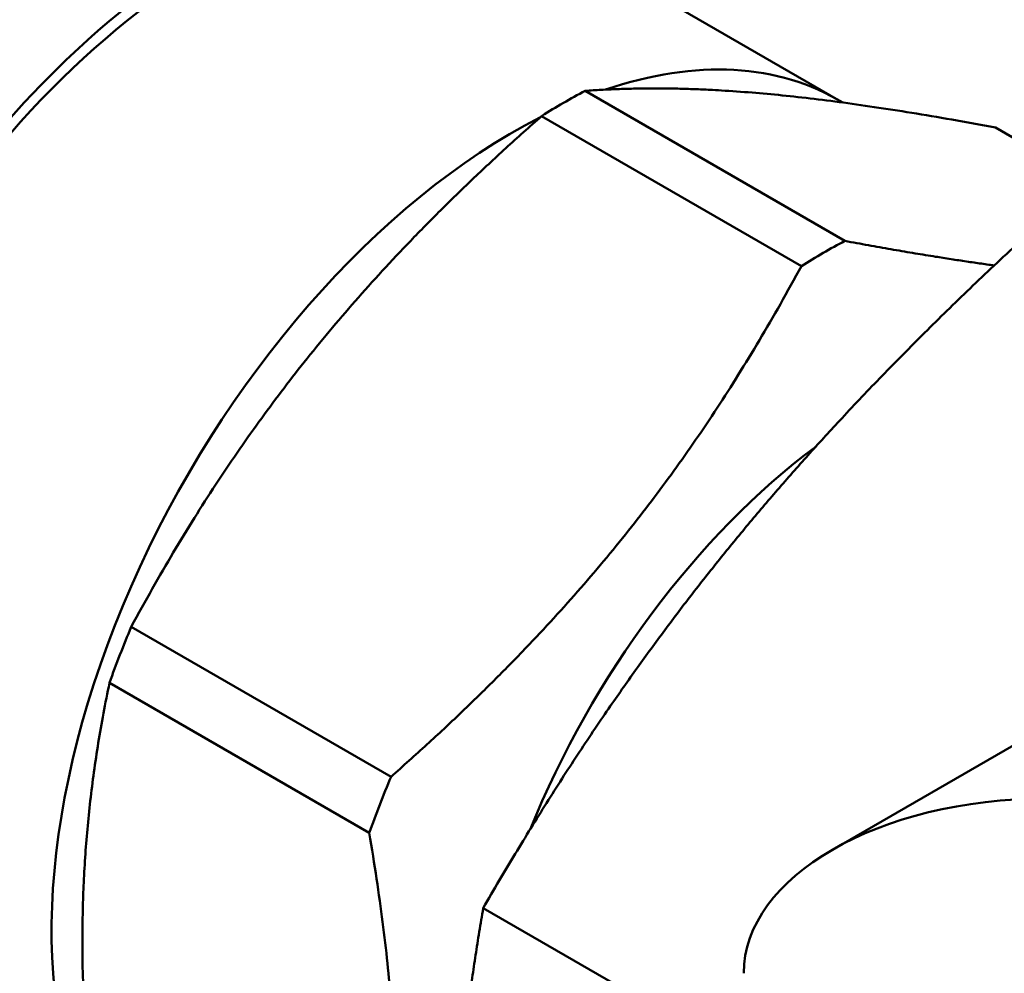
# Model space of a CAD drawing. Header units: inches. Extents: x 0.1 to 17, y 0.3 to 10.7.
# Tile 50 of 74: x 12.884 to 13.171, y 6.103 to 6.382. Entities that reach past the tile are written whole.
import ezdxf

# ---------------------------------------------------------------- set-up
doc = ezdxf.new("R2010")
doc.units = ezdxf.units.IN
doc.header["$LTSCALE"] = 0.5
doc.header["$MEASUREMENT"] = 0
doc.layers.add('Visible (ANSI)', color=7, linetype='Continuous', lineweight=50)

msp = doc.modelspace()

# ---------------------------------------------------------------- linework, layer by layer
at = {"layer": 'Visible (ANSI)'}
for p, q in [((13.12296, 6.35807), (13.03597, 6.4083)), ((13.1248, 6.31695), (13.04892, 6.36076)), ((13.03621, 6.35342), (13.11209, 6.30961)), ((13.49251, 6.35361), (13.12113, 6.13919)), ((13.16879, 6.35005), (13.22971, 6.31488)), ((12.99222, 6.16049), (12.91634, 6.2043)), ((12.90998, 6.18791), (12.98586, 6.1441)), ((13.09002, 6.08123), (13.01915, 6.12215))]:
    msp.add_line(p, q, dxfattribs=at)
for centre, major_axis, start_param, end_param in [((12.84538, 6.29839), (0.11024, 0.19093), 5.802346, 9.905617), ((12.84538, 6.29839), (0.09774, 0.16928), 0, 3.141593), ((12.94073, 6.24334), (-0.09774, -0.16928), 2.914926, 6.509852), ((12.94073, 6.24334), (-0.09524, -0.16495), 3.141593, 6.283185), ((13.02773, 6.19311), (0.09524, 0.16495), 6.270242, 6.865458), ((13.04256, 6.18455), (-0.10575, -0.18317), 3.884467, 3.969515), ((13.02773, 6.19311), (-0.09524, -0.16495), 3.867825, 5.935873), ((13.11844, 6.14074), (-0.10575, -0.18317), 3.884467, 3.969515), ((13.13328, 6.13217), (-0.08325, -0.1442), 4.072064, 4.94895), ((13.04256, 6.18455), (-0.10575, -0.18317), 4.931664, 5.016713), ((13.11844, 6.14074), (-0.10575, -0.18317), 4.931664, 5.016713), ((13.18363, 6.1031), (-0.08839, 0), 4.712389, 6.283185)]:
    msp.add_ellipse(centre, major_axis=major_axis, ratio=0.57735, start_param=start_param, end_param=end_param, dxfattribs=at)
for points, weights in [([(13.04892, 6.36076), (13.09392, 6.36402), (13.16879, 6.35005)], [1.79605876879, 2.02601512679, 1.79605876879]), ([(12.91634, 6.2043), (12.96134, 6.28748), (13.03621, 6.35342)], [1.79605876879, 2.02601512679, 1.79605876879]), ([(13.16841, 6.30979), (13.14903, 6.31243), (13.1248, 6.31695)], [1.83611488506, 1.80924141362, 1.74279651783]), ([(13.08817, 6.22397), (13.12427, 6.26887), (13.17471, 6.31567)], [1.90345199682, 1.90345199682, 1.76679029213]), ([(13.11209, 6.30961), (13.06709, 6.22643), (12.99222, 6.16049)], [1.74279651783, 1.96593350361, 1.74279651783]), ([(13.01915, 6.12215), (13.05207, 6.17906), (13.08817, 6.22397)], [1.76679029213, 1.90345199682, 1.90345199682]), ([(12.90998, 6.18791), (12.89505, 6.11662), (12.90998, 6.02809)], [1.79605876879, 2.02601512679, 1.79605876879]), ([(12.98586, 5.98428), (13.0008, 6.05557), (12.98586, 6.1441)], [1.74273300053, 1.96586185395, 1.74273300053]), ([(13.01039, 6.0235), (13.01039, 6.07163), (13.01915, 6.12215)], [1.90345199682, 1.90345199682, 1.76679029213])]:
    msp.add_rational_spline(points, weights, degree=2, dxfattribs=at)

doc.saveas('drawing.dxf')
